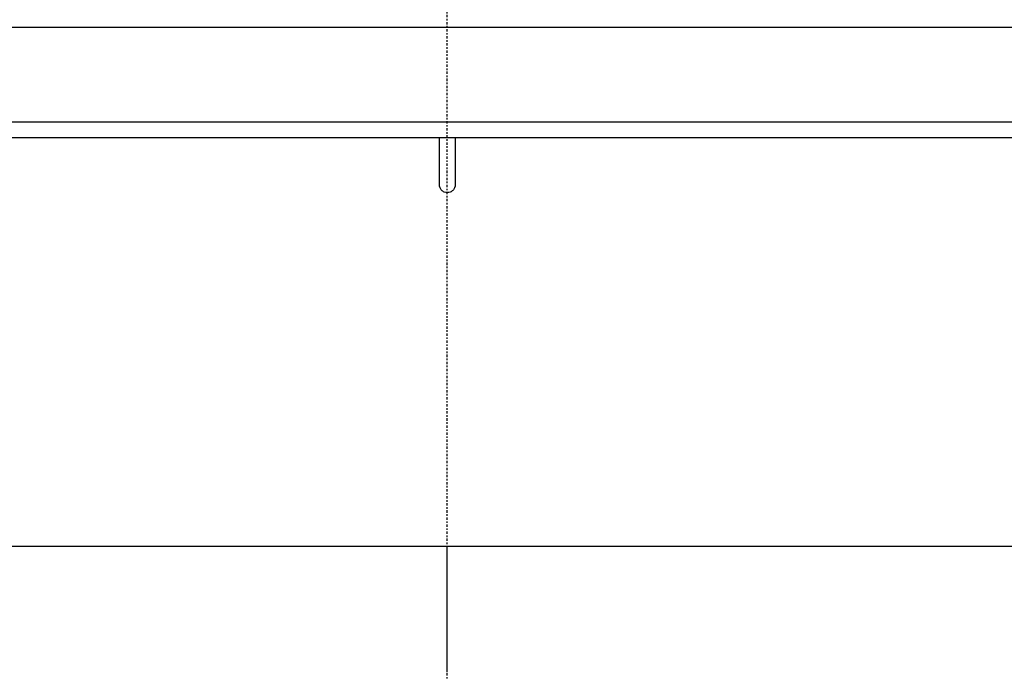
# Model space of a CAD drawing. Header units: millimetres. Extents: x 0 to 4378, y 0 to 2376.
# Tile 123 of 211: x 2270 to 2333, y 651 to 693. Entities that reach past the tile are written whole.
import ezdxf

# ---------------------------------------------------------------- set-up
doc = ezdxf.new("R2010")
doc.units = ezdxf.units.MM
doc.header["$LTSCALE"] = 0.2
doc.linetypes.add('CENTER2', pattern=[1.125, 0.75, -0.125, 0.125, -0.125])
doc.layers.add('02_Center Line', color=1, linetype='CENTER2')

# ---------------------------------------------------------------- blocks, each defined once
blk = doc.blocks.new('Blk$A25K1-2P24H')
for p, q in [((74, 105), (-74, 105)), ((-76, 99), (76, 99)), ((-76, 98), (76, 98)), ((-0.5, 95), (-0.5, 98)), ((0.5, 98), (0.5, 95)), ((-51.365, 72.027), (0, 72.027)), ((0, 72.027), (51.365, 72.027)), ((0, 64), (0, 72.027))]:
    blk.add_line(p, q)
blk.add_open_spline([(0.5, 95), (0.5, 94.937), (0.487, 94.87), (0.437, 94.747), (0.398, 94.691), (0.309, 94.602), (0.253, 94.564), (0.13, 94.513), (0.063, 94.5), (-0.063, 94.5), (-0.13, 94.513), (-0.253, 94.564), (-0.309, 94.602), (-0.398, 94.691), (-0.437, 94.747), (-0.487, 94.87), (-0.5, 94.937), (-0.5, 95)], degree=3, knots=[0.1507501, 0.1507501, 0.1507501, 0.1507501, 0.1695936, 0.1695936, 0.1884545, 0.1884545, 0.2072997, 0.2072997, 0.2261449, 0.2261449, 0.2449902, 0.2449902, 0.2638354, 0.2638354, 0.2826963, 0.2826963, 0.3015398, 0.3015398, 0.3015398, 0.3015398])
at = {"layer": '02_Center Line'}
blk.add_line((0, -10), (0, 1154.518), dxfattribs=at)

msp = doc.modelspace()

# ---------------------------------------------------------------- block references
msp.add_blockref('Blk$A25K1-2P24H', (2297.43, 587.414))

doc.saveas('drawing.dxf')
